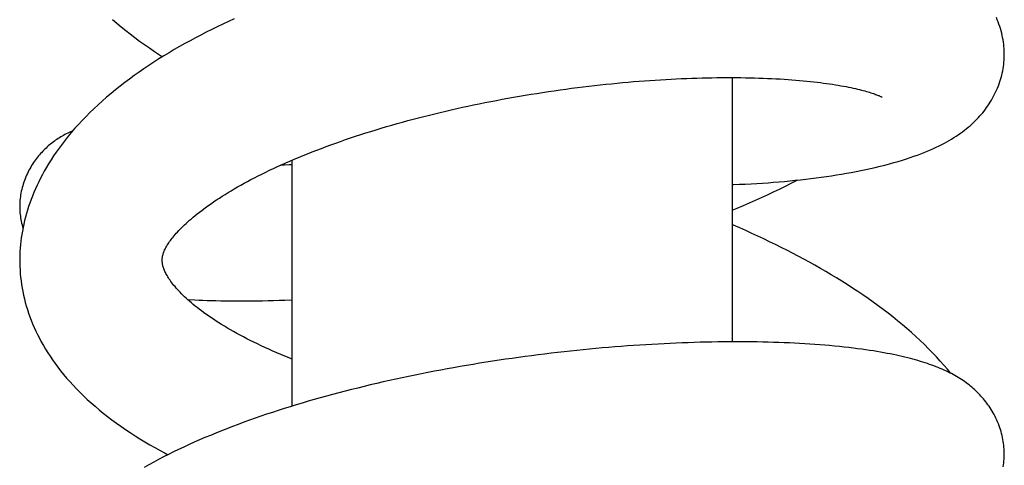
# Model space of a CAD drawing. Header units: millimetres. Extents: x 160 to 318, y 73 to 291.
# Tile 92 of 129: x 173.15 to 176.95, y 274.52 to 276.24. Entities that reach past the tile are written whole.
import ezdxf

# ---------------------------------------------------------------- set-up
doc = ezdxf.new("R2010")
doc.units = ezdxf.units.MM
doc.header["$LTSCALE"] = 30.734
doc.layers.get('0').update_dxf_attribs({"linetype": 'CONTINUOUS'})

msp = doc.modelspace()

# ---------------------------------------------------------------- linework, layer by layer
at = {"color": 7, "linetype": 'Continuous'}
for p, q in [((175.896, 276.0143), (175.896, 274.9944)), ((176.4732, 275.939), (176.4737, 275.9387)), ((174.196, 275.6951), (174.196, 274.7459)), ((173.7942, 275.1574), (173.822, 275.1561))]:
    msp.add_line(p, q, dxfattribs=at)
for points in [[(173.9741, 276.2406), (173.9521, 276.2306), (173.9303, 276.2204), (173.9087, 276.2101), (173.8873, 276.1996), (173.8661, 276.1891), (173.8451, 276.1783), (173.8242, 276.1674), (173.8036, 276.1563), (173.7831, 276.1451), (173.7628, 276.1337), (173.7427, 276.1221), (173.7227, 276.1103), (173.7029, 276.0983), (173.6833, 276.0861), (173.6639, 276.0737), (173.6446, 276.0611), (173.6256, 276.0483), (173.6067, 276.0353), (173.588, 276.022), (173.5696, 276.0086), (173.5514, 275.9949), (173.5335, 275.981), (173.5158, 275.967), (173.4985, 275.9527), (173.4814, 275.9383), (173.4647, 275.9237), (173.4484, 275.9089), (173.4325, 275.8941), (173.417, 275.8791)], [(173.5041, 276.2386), (173.5207, 276.2243), (173.5377, 276.2102), (173.555, 276.1962), (173.5726, 276.1824), (173.5905, 276.1687), (173.6088, 276.1551), (173.6275, 276.1417), (173.6464, 276.1285), (173.6657, 276.1154), (173.6853, 276.1024), (173.6972, 276.0948)], [(176.9459, 276.1039), (176.9458, 276.1098), (176.9455, 276.118), (176.9451, 276.1262), (176.9444, 276.1346), (176.9435, 276.143), (176.9424, 276.1514), (176.9411, 276.1599), (176.9395, 276.1685), (176.9377, 276.1771), (176.9357, 276.1857), (176.9334, 276.1943), (176.9309, 276.203), (176.9282, 276.2116), (176.9253, 276.2202), (176.9221, 276.2287), (176.9187, 276.2373), (176.9151, 276.2457)], [(175.896, 275.6011), (175.9012, 275.6013), (175.9238, 275.6022), (175.9462, 275.6032), (175.9684, 275.6044), (175.9904, 275.6056), (176.0123, 275.607), (176.0339, 275.6085), (176.0554, 275.6101), (176.0766, 275.6118), (176.0976, 275.6137), (176.1183, 275.6156), (176.1389, 275.6177), (176.1594, 275.6199), (176.1797, 275.6221), (176.1998, 275.6246), (176.2198, 275.6271), (176.2397, 275.6298), (176.2594, 275.6325), (176.2789, 275.6354), (176.2983, 275.6385), (176.3175, 275.6416), (176.3365, 275.6449), (176.3553, 275.6482), (176.3739, 275.6518), (176.3925, 275.6554), (176.411, 275.6593), (176.4296, 275.6633), (176.4481, 275.6675), (176.4665, 275.6719), (176.4846, 275.6765), (176.5024, 275.6811), (176.5197, 275.6859), (176.5364, 275.6907), (176.5525, 275.6956), (176.568, 275.7005), (176.5828, 275.7054), (176.597, 275.7103), (176.6107, 275.7152), (176.6238, 275.7202), (176.6365, 275.7251), (176.6487, 275.7301), (176.6605, 275.7352), (176.672, 275.7402), (176.6831, 275.7454), (176.6939, 275.7506), (176.7043, 275.7558), (176.7144, 275.7611), (176.7241, 275.7664), (176.7335, 275.7717), (176.7425, 275.7771), (176.7513, 275.7825), (176.7598, 275.7879), (176.7681, 275.7935), (176.7762, 275.7991), (176.7841, 275.8048), (176.7918, 275.8106), (176.7993, 275.8165), (176.8066, 275.8225), (176.8137, 275.8285), (176.8206, 275.8347), (176.8272, 275.8408), (176.8336, 275.8471), (176.8398, 275.8533), (176.8458, 275.8596), (176.8515, 275.8659), (176.8571, 275.8722), (176.8624, 275.8786), (176.8676, 275.8851), (176.8727, 275.8917), (176.8776, 275.8984), (176.8824, 275.9053), (176.8871, 275.9123), (176.8917, 275.9195), (176.8961, 275.9268), (176.9005, 275.9343), (176.9046, 275.942), (176.9086, 275.9497), (176.9124, 275.9576), (176.9161, 275.9656), (176.9195, 275.9737), (176.9228, 275.9819), (176.9258, 275.9901), (176.9287, 275.9984), (176.9313, 276.0067), (176.9337, 276.0151), (176.9359, 276.0234), (176.9379, 276.0318), (176.9396, 276.0402), (176.9411, 276.0485), (176.9425, 276.0568), (176.9435, 276.0651), (176.9444, 276.0733), (176.9451, 276.0816), (176.9455, 276.0897), (176.9458, 276.0978), (176.9459, 276.1039)], [(173.7086, 275.3554), (173.7103, 275.3585), (173.7122, 275.362), (173.7143, 275.3656), (173.7166, 275.3693), (173.7191, 275.3731), (173.7217, 275.377), (173.7245, 275.3811), (173.7276, 275.3852), (173.7308, 275.3896), (173.7342, 275.394), (173.7379, 275.3986), (173.7418, 275.4033), (173.7459, 275.4081), (173.7503, 275.4131), (173.7549, 275.4182), (173.7598, 275.4234), (173.7649, 275.4287), (173.7703, 275.4342), (173.776, 275.4398), (173.7819, 275.4455), (173.7881, 275.4513), (173.7946, 275.4573), (173.8014, 275.4633), (173.8085, 275.4694), (173.8159, 275.4757), (173.8236, 275.482), (173.8315, 275.4884), (173.8398, 275.4949), (173.8484, 275.5015), (173.8572, 275.5082), (173.8664, 275.5149), (173.8759, 275.5217), (173.8857, 275.5286), (173.8957, 275.5355), (173.9061, 275.5425), (173.9167, 275.5494), (173.9276, 275.5565), (173.9388, 275.5635), (173.9503, 275.5705), (173.962, 275.5776), (173.974, 275.5847), (173.9863, 275.5919), (173.9989, 275.599), (174.0118, 275.6061), (174.025, 275.6133), (174.0385, 275.6205), (174.0523, 275.6277), (174.0663, 275.6348), (174.0807, 275.642), (174.0953, 275.6492), (174.1102, 275.6564), (174.1254, 275.6636), (174.1409, 275.6707), (174.1567, 275.6779), (174.1727, 275.685), (174.189, 275.6921), (174.2056, 275.6992), (174.2225, 275.7063), (174.2396, 275.7133), (174.2569, 275.7203), (174.2745, 275.7273), (174.2923, 275.7342), (174.3104, 275.7411), (174.3286, 275.7479), (174.3471, 275.7547), (174.3658, 275.7614), (174.3846, 275.7681), (174.4037, 275.7747), (174.4229, 275.7812), (174.4424, 275.7877), (174.4619, 275.7941), (174.4817, 275.8004), (174.5015, 275.8067), (174.5215, 275.8128), (174.5416, 275.8189), (174.5619, 275.8249), (174.5822, 275.8308), (174.6026, 275.8366), (174.6231, 275.8424), (174.6437, 275.848), (174.6644, 275.8536), (174.6852, 275.859), (174.7061, 275.8644), (174.727, 275.8697), (174.748, 275.8748), (174.7691, 275.8799), (174.7903, 275.8849), (174.8116, 275.8899), (174.833, 275.8947), (174.8545, 275.8995), (174.8761, 275.9041), (174.8978, 275.9087), (174.9196, 275.9132), (174.9416, 275.9176), (174.9636, 275.922), (174.9856, 275.9262), (175.0078, 275.9303), (175.03, 275.9344), (175.0523, 275.9384), (175.0746, 275.9422), (175.0969, 275.946), (175.1193, 275.9497), (175.1417, 275.9533), (175.1641, 275.9568), (175.1865, 275.9601), (175.2089, 275.9634), (175.2313, 275.9666), (175.2536, 275.9697), (175.2759, 275.9727), (175.2981, 275.9755), (175.3203, 275.9783), (175.3423, 275.9809), (175.3643, 275.9835), (175.3862, 275.9859), (175.408, 275.9883), (175.4297, 275.9905), (175.4512, 275.9926), (175.4727, 275.9947), (175.494, 275.9966), (175.5152, 275.9984), (175.5362, 276.0001), (175.5572, 276.0017), (175.578, 276.0032), (175.5986, 276.0046), (175.6192, 276.006), (175.6396, 276.0072), (175.6599, 276.0083), (175.6801, 276.0093), (175.7002, 276.0102), (175.7201, 276.0111), (175.74, 276.0118), (175.7596, 276.0124), (175.7792, 276.013), (175.7985, 276.0134), (175.8177, 276.0138), (175.8367, 276.014), (175.8555, 276.0142), (175.8742, 276.0143), (175.8926, 276.0143), (175.9108, 276.0142), (175.9288, 276.014), (175.9465, 276.0138), (175.9641, 276.0134), (175.9814, 276.013), (175.9984, 276.0125), (176.0153, 276.0119), (176.0319, 276.0112), (176.0483, 276.0105), (176.0645, 276.0096), (176.0804, 276.0087), (176.096, 276.0078), (176.1113, 276.0067), (176.1264, 276.0056), (176.1412, 276.0045), (176.1557, 276.0032), (176.1699, 276.002), (176.1838, 276.0006), (176.1973, 275.9992), (176.2106, 275.9978), (176.2235, 275.9963), (176.2361, 275.9948), (176.2483, 275.9932), (176.2602, 275.9916), (176.2718, 275.9899), (176.2832, 275.9882), (176.2942, 275.9865), (176.305, 275.9847), (176.3154, 275.9829), (176.3255, 275.9811), (176.3353, 275.9793), (176.3448, 275.9774), (176.3539, 275.9755), (176.3627, 275.9737), (176.3711, 275.9718), (176.3792, 275.9699), (176.3869, 275.9681), (176.3943, 275.9662), (176.4013, 275.9644), (176.408, 275.9626), (176.4143, 275.9608), (176.4203, 275.959), (176.4259, 275.9573), (176.4312, 275.9557), (176.4361, 275.9541), (176.4408, 275.9525), (176.445, 275.951), (176.449, 275.9495), (176.4527, 275.9482), (176.456, 275.9469), (176.459, 275.9456), (176.4617, 275.9445), (176.464, 275.9435), (176.4661, 275.9425), (176.4679, 275.9417), (176.4694, 275.941), (176.4707, 275.9403), (176.4718, 275.9398), (176.4726, 275.9394), (176.4732, 275.939)], [(173.417, 275.8791), (173.4019, 275.864), (173.3873, 275.8489), (173.3731, 275.8337), (173.3594, 275.8185), (173.3462, 275.8032), (173.3335, 275.7879), (173.3212, 275.7726), (173.3094, 275.7574), (173.298, 275.7421), (173.2872, 275.7268), (173.2768, 275.7116), (173.2669, 275.6965), (173.2575, 275.6814), (173.2486, 275.6664), (173.2407, 275.6527)], [(173.351, 275.8087), (173.3481, 275.8075), (173.3424, 275.8049), (173.3368, 275.8023), (173.3313, 275.7996), (173.3259, 275.7969), (173.3205, 275.7941), (173.3152, 275.7912), (173.31, 275.7882), (173.3048, 275.7852), (173.2997, 275.782), (173.2946, 275.7788), (173.2896, 275.7755), (173.2846, 275.7721), (173.2797, 275.7687), (173.2749, 275.7651), (173.2702, 275.7615), (173.2655, 275.7578), (173.261, 275.7541), (173.2565, 275.7502), (173.252, 275.7463), (173.2477, 275.7423), (173.2434, 275.7383), (173.2392, 275.7341), (173.235, 275.7299), (173.2309, 275.7255), (173.2268, 275.721), (173.2228, 275.7164), (173.2188, 275.7117), (173.2148, 275.7068), (173.2109, 275.7017), (173.207, 275.6966), (173.2032, 275.6913), (173.1995, 275.6858), (173.1958, 275.6802), (173.1922, 275.6745), (173.1886, 275.6686), (173.1852, 275.6626), (173.1818, 275.6564), (173.1786, 275.6501), (173.1755, 275.6437), (173.1725, 275.6372), (173.1696, 275.6306), (173.1669, 275.6239), (173.1643, 275.6171), (173.1619, 275.6102), (173.1596, 275.6033), (173.1575, 275.5964), (173.1556, 275.5895), (173.1539, 275.5825), (173.1523, 275.5756), (173.1509, 275.5687), (173.1497, 275.5618), (173.1487, 275.5549), (173.1478, 275.5481), (173.1471, 275.5413), (173.1466, 275.5346), (173.1462, 275.5279), (173.146, 275.5213), (173.146, 275.5165)], [(173.2407, 275.6527), (173.2338, 275.6401), (173.2265, 275.6262), (173.2195, 275.6123), (173.2129, 275.5985), (173.2067, 275.5846), (173.2007, 275.5709), (173.1951, 275.5571), (173.1899, 275.5434), (173.1849, 275.5297), (173.1803, 275.5161), (173.1759, 275.5025), (173.1719, 275.489), (173.1682, 275.4755), (173.1648, 275.462), (173.1617, 275.4486), (173.1588, 275.4353), (173.1563, 275.422), (173.1541, 275.4088), (173.1521, 275.3956), (173.1504, 275.3825), (173.149, 275.3694), (173.1479, 275.3564), (173.147, 275.3434), (173.1464, 275.3304), (173.1461, 275.3175), (173.1461, 275.3089)], [(174.196, 275.6771), (174.1861, 275.6768), (174.1676, 275.6763), (174.1526, 275.676)], [(175.896, 275.5022), (175.9153, 275.5102), (175.9388, 275.5201), (175.9623, 275.5303), (175.9857, 275.5406), (176.0089, 275.5511), (176.0321, 275.5618), (176.0552, 275.5727), (176.0782, 275.5838), (176.101, 275.595), (176.1237, 275.6064), (176.1462, 275.618), (176.1472, 275.6186)], [(173.146, 275.5165), (173.146, 275.512), (173.1462, 275.5055), (173.1466, 275.4991), (173.147, 275.4926), (173.1477, 275.486), (173.1485, 275.4794), (173.1495, 275.4728), (173.1506, 275.4661), (173.1519, 275.4594), (173.1534, 275.4527), (173.1551, 275.446), (173.1569, 275.4392), (173.1585, 275.4336)], [(176.7399, 274.8725), (176.7268, 274.8883), (176.7131, 274.9043), (176.6989, 274.9202), (176.6844, 274.9361), (176.6693, 274.9519), (176.6538, 274.9677), (176.6379, 274.9835), (176.6215, 274.9991), (176.6048, 275.0147), (176.5877, 275.0301), (176.5702, 275.0454), (176.5524, 275.0605), (176.5343, 275.0755), (176.5159, 275.0903), (176.4973, 275.1049), (176.4784, 275.1193), (176.4592, 275.1335), (176.4398, 275.1476), (176.4202, 275.1615), (176.4004, 275.1752), (176.3804, 275.1887), (176.3602, 275.202), (176.3398, 275.2152), (176.3192, 275.2281), (176.2986, 275.2409), (176.2778, 275.2534), (176.2569, 275.2658), (176.2359, 275.2779), (176.2148, 275.2899), (176.1936, 275.3017), (176.1723, 275.3133), (176.1507, 275.3248), (176.129, 275.3362), (176.1071, 275.3475), (176.085, 275.3586), (176.0626, 275.3697), (176.04, 275.3807), (176.0172, 275.3915), (175.9943, 275.4023), (175.9712, 275.4129), (175.948, 275.4234), (175.9246, 275.4337), (175.9011, 275.444), (175.896, 275.4462)], [(173.696, 275.3089), (173.6961, 275.3121), (173.6963, 275.3157), (173.6966, 275.3191), (173.6971, 275.3223), (173.6976, 275.3255), (173.6983, 275.3286), (173.6991, 275.3317), (173.7, 275.3348), (173.701, 275.338), (173.7022, 275.3413), (173.7036, 275.3447), (173.7051, 275.3482), (173.7069, 275.3519), (173.7086, 275.3554)], [(173.1461, 275.3089), (173.1461, 275.2988), (173.1465, 275.2849), (173.1472, 275.271), (173.1482, 275.2572), (173.1495, 275.2433), (173.1512, 275.2295), (173.1531, 275.2157), (173.1554, 275.2018), (173.158, 275.188), (173.1609, 275.1742), (173.1641, 275.1604), (173.1676, 275.1467), (173.1715, 275.1329), (173.1757, 275.1191), (173.1803, 275.1052), (173.1851, 275.0914), (173.1904, 275.0776), (173.196, 275.0637), (173.2019, 275.0498), (173.2082, 275.036), (173.2149, 275.0221), (173.222, 275.0082), (173.2294, 274.9943), (173.2373, 274.9803), (173.2455, 274.9664), (173.2542, 274.9524), (173.2633, 274.9385), (173.2728, 274.9245), (173.2827, 274.9105), (173.2931, 274.8966), (173.3039, 274.8826), (173.3152, 274.8687), (173.3269, 274.8547), (173.3391, 274.8408), (173.3518, 274.827), (173.3649, 274.8132), (173.3785, 274.7995), (173.3924, 274.7858), (173.4069, 274.7723), (173.4217, 274.7588), (173.437, 274.7455), (173.4526, 274.7323), (173.4687, 274.7192), (173.4851, 274.7063), (173.5019, 274.6935), (173.5191, 274.6809), (173.5366, 274.6685), (173.5544, 274.6562), (173.5726, 274.6441), (173.5911, 274.6322), (173.6098, 274.6204), (173.6289, 274.6088), (173.6482, 274.5974), (173.6677, 274.5862), (173.6875, 274.5752), (173.7074, 274.5643), (173.7181, 274.5587)], [(174.196, 274.928), (174.1854, 274.9323), (174.1694, 274.9388), (174.1536, 274.9454), (174.1379, 274.9521), (174.1224, 274.9589), (174.1072, 274.9657), (174.0923, 274.9725), (174.0777, 274.9793), (174.0635, 274.9861), (174.0495, 274.9929), (174.0359, 274.9997), (174.0225, 275.0065), (174.0093, 275.0134), (173.9965, 275.0202), (173.9839, 275.0271), (173.9715, 275.034), (173.9595, 275.0408), (173.9478, 275.0476), (173.9364, 275.0544), (173.9253, 275.0612), (173.9145, 275.068), (173.904, 275.0747), (173.8938, 275.0814), (173.8839, 275.088), (173.8743, 275.0946), (173.865, 275.1011), (173.856, 275.1076), (173.8474, 275.114), (173.8391, 275.1202), (173.8311, 275.1265), (173.8234, 275.1326), (173.816, 275.1386), (173.8088, 275.1447), (173.8018, 275.1507), (173.7951, 275.1567), (173.7885, 275.1626), (173.7823, 275.1685), (173.7762, 275.1743), (173.7704, 275.18), (173.7649, 275.1857), (173.7597, 275.1912), (173.7547, 275.1967), (173.7499, 275.202), (173.7454, 275.2073), (173.7412, 275.2124), (173.7371, 275.2175), (173.7333, 275.2224), (173.7297, 275.2273), (173.7263, 275.232), (173.7231, 275.2367), (173.7201, 275.2412), (173.7174, 275.2457), (173.7148, 275.25), (173.7124, 275.2542), (173.7102, 275.2583), (173.7081, 275.2623), (173.7063, 275.2662), (173.7046, 275.27), (173.7032, 275.2736), (173.7018, 275.2771), (173.7007, 275.2804), (173.6997, 275.2836), (173.6988, 275.2868), (173.6981, 275.2899), (173.6975, 275.293), (173.697, 275.2961), (173.6965, 275.2993), (173.6963, 275.3025), (173.6961, 275.3059), (173.696, 275.3089)], [(173.822, 275.1561), (173.837, 275.1555), (173.8527, 275.1549), (173.8689, 275.1543), (173.8858, 275.1538), (173.9035, 275.1534), (173.9218, 275.153), (173.941, 275.1527), (173.9607, 275.1525), (173.9807, 275.1524), (174.0011, 275.1523), (174.0214, 275.1524), (174.0419, 275.1525), (174.0626, 275.1528), (174.0835, 275.1531), (174.1046, 275.1535), (174.1259, 275.1541), (174.1475, 275.1547), (174.1692, 275.1554), (174.196, 275.1564)], [(176.9458, 274.5609), (176.9458, 274.5661), (176.9456, 274.5733), (176.9452, 274.5805), (176.9446, 274.5879), (176.9439, 274.5953), (176.9429, 274.6027), (176.9418, 274.6102), (176.9404, 274.6177), (176.9389, 274.6253), (176.9372, 274.6328), (176.9353, 274.6404), (176.9332, 274.648), (176.9309, 274.6555), (176.9284, 274.663), (176.9257, 274.6705), (176.9229, 274.6779), (176.9199, 274.6853), (176.9167, 274.6925), (176.9134, 274.6996), (176.91, 274.7066), (176.9064, 274.7134), (176.9027, 274.7201), (176.8989, 274.7267), (176.895, 274.7332), (176.891, 274.7395), (176.8869, 274.7457), (176.8827, 274.7517), (176.8784, 274.7576), (176.874, 274.7634), (176.8696, 274.769), (176.865, 274.7745), (176.8604, 274.7799), (176.8557, 274.7851), (176.851, 274.7903), (176.8461, 274.7953), (176.8412, 274.8003), (176.8362, 274.8051), (176.8311, 274.8098), (176.8259, 274.8145), (176.8206, 274.8191), (176.8152, 274.8236), (176.8096, 274.828), (176.804, 274.8324), (176.7983, 274.8366), (176.7924, 274.8408), (176.7865, 274.8449), (176.7804, 274.849), (176.7742, 274.8529), (176.7679, 274.8568), (176.7615, 274.8606), (176.755, 274.8644), (176.7484, 274.868), (176.7416, 274.8716), (176.7347, 274.8751), (176.7277, 274.8786), (176.7205, 274.882), (176.7132, 274.8854), (176.7058, 274.8887), (176.6981, 274.892), (176.6904, 274.8952), (176.6824, 274.8983), (176.6743, 274.9014), (176.6661, 274.9045), (176.6576, 274.9075), (176.649, 274.9104), (176.6402, 274.9133), (176.6313, 274.9162), (176.6221, 274.919), (176.6127, 274.9218), (176.6031, 274.9245), (176.5933, 274.9273), (176.5833, 274.9299), (176.573, 274.9325), (176.5625, 274.9351), (176.5517, 274.9377), (176.5407, 274.9402), (176.5294, 274.9427), (176.5178, 274.9451), (176.5058, 274.9475), (176.4935, 274.9499), (176.4809, 274.9523), (176.4678, 274.9546), (176.4544, 274.9569), (176.4405, 274.9592), (176.4261, 274.9614), (176.4113, 274.9636), (176.3959, 274.9658), (176.3799, 274.9679), (176.3633, 274.97), (176.346, 274.9721), (176.3281, 274.9741), (176.3096, 274.9761), (176.2908, 274.9779), (176.2717, 274.9797), (176.2527, 274.9814), (176.2336, 274.9829), (176.2144, 274.9843), (176.1951, 274.9857), (176.1757, 274.9869), (176.156, 274.988), (176.1362, 274.9891), (176.1163, 274.99), (176.0961, 274.9909), (176.0758, 274.9917), (176.0553, 274.9923), (176.0346, 274.9929), (176.0137, 274.9934), (175.9926, 274.9938), (175.9713, 274.9941), (175.9498, 274.9943), (175.9282, 274.9944), (175.9064, 274.9944), (175.8844, 274.9943), (175.8623, 274.9942), (175.84, 274.9939), (175.8175, 274.9935), (175.7949, 274.9931), (175.7722, 274.9925), (175.7493, 274.9919), (175.7263, 274.9911), (175.7032, 274.9903), (175.6799, 274.9893), (175.6566, 274.9883), (175.6332, 274.9872), (175.6097, 274.986), (175.5861, 274.9846), (175.5624, 274.9832), (175.5387, 274.9817), (175.5149, 274.9801), (175.4911, 274.9784), (175.4671, 274.9766), (175.443, 274.9747), (175.4188, 274.9727), (175.3945, 274.9706), (175.3701, 274.9684), (175.3456, 274.9661), (175.321, 274.9637), (175.2963, 274.9612), (175.2716, 274.9586), (175.2467, 274.9559), (175.2218, 274.9531), (175.1968, 274.9502), (175.1718, 274.9472), (175.1468, 274.9441), (175.1217, 274.9409), (175.0965, 274.9375), (175.0714, 274.9341), (175.0462, 274.9306), (175.0211, 274.927), (174.9959, 274.9233), (174.9708, 274.9195), (174.9457, 274.9156), (174.9207, 274.9116), (174.8956, 274.9075), (174.8707, 274.9033), (174.8457, 274.899), (174.8208, 274.8946), (174.796, 274.8901), (174.7711, 274.8855), (174.7463, 274.8809), (174.7215, 274.8761), (174.6967, 274.8712), (174.6719, 274.8661), (174.6471, 274.861), (174.6224, 274.8558), (174.5976, 274.8505), (174.573, 274.845), (174.5483, 274.8395), (174.5237, 274.8338), (174.4992, 274.8281), (174.4748, 274.8222), (174.4504, 274.8162), (174.4261, 274.8102), (174.4019, 274.804), (174.3778, 274.7977), (174.3538, 274.7913), (174.3299, 274.7849), (174.3062, 274.7783), (174.2826, 274.7716), (174.2591, 274.7649), (174.2358, 274.758), (174.2126, 274.751), (174.1896, 274.744), (174.1667, 274.7368), (174.144, 274.7296), (174.1215, 274.7222), (174.0991, 274.7147), (174.0768, 274.7072), (174.0547, 274.6995), (174.0326, 274.6917), (174.0107, 274.6838), (173.9889, 274.6757), (173.9672, 274.6675), (173.9457, 274.6592), (173.9243, 274.6508), (173.903, 274.6422), (173.8819, 274.6335), (173.861, 274.6247), (173.8403, 274.6158)], [(173.8403, 274.6158), (173.8197, 274.6068), (173.7994, 274.5976), (173.7793, 274.5884), (173.7595, 274.579), (173.7398, 274.5695), (173.7204, 274.5599), (173.7011, 274.5501), (173.682, 274.5401), (173.6631, 274.53), (173.6444, 274.5198), (173.6258, 274.5093)], [(176.9419, 274.5124), (176.943, 274.5197), (176.9439, 274.527), (176.9446, 274.5342), (176.9452, 274.5414), (176.9456, 274.5486), (176.9458, 274.5557), (176.9458, 274.5609)]]:
    msp.add_lwpolyline(points, dxfattribs=at)

doc.saveas('drawing.dxf')
